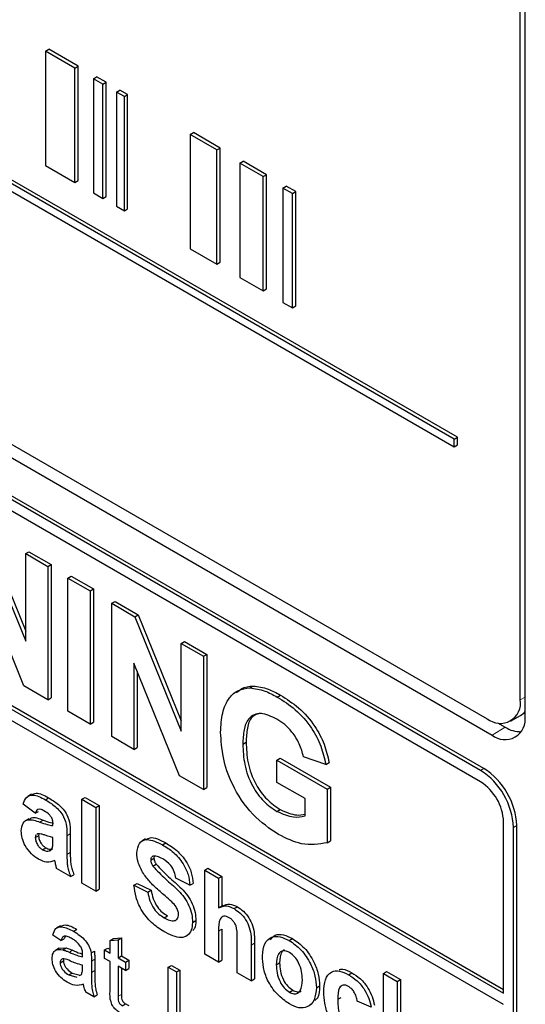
# Paper-space layout 'Blatt2' of a CAD drawing. Header units: millimetres. Extents: x 5 to 418, y 2 to 292.
# Tile 29 of 115: x 117.81 to 119.61, y 178.5 to 182.01. Entities that reach past the tile are written whole.
import ezdxf

# ---------------------------------------------------------------- set-up
doc = ezdxf.new("R2010")
doc.units = ezdxf.units.MM

psp = doc.layouts.new('Blatt2')

# ---------------------------------------------------------------- linework, layer by layer
at = {"color": 7, "linetype": 'Continuous', "lineweight": 25}
for p, q in [((119.6101, 179.525), (119.6101, 185.0367)), ((119.5932, 179.5833), (119.5932, 185.0269)), ((119.3567, 180.5142), (113.5663, 183.8569)), ((119.3685, 180.521), (113.5781, 183.8637)), ((113.5663, 183.8297), (119.3567, 180.4869)), ((113.5407, 182.8927), (119.4922, 179.457)), ((113.5828, 182.917), (119.4754, 179.5153)), ((119.451, 179.3311), (113.5584, 182.7328)), ((119.4628, 179.3379), (113.5702, 182.7396)), ((117.8976, 181.9009), (117.9094, 181.9077)), ((118.0145, 181.847), (117.9094, 181.9077)), ((118.0027, 181.8402), (117.8976, 181.9009)), ((117.8976, 181.9009), (117.8976, 181.4926)), ((118.0027, 181.8402), (118.0145, 181.847)), ((118.0027, 181.4319), (118.0027, 181.8402)), ((118.0145, 181.4387), (118.0145, 181.847)), ((119.451, 179.2902), (115.0669, 181.8211)), ((118.0683, 181.8023), (118.0801, 181.8091)), ((118.1019, 181.7829), (118.0683, 181.8023)), ((118.0683, 181.8023), (118.0683, 181.394)), ((118.1137, 181.7897), (118.0801, 181.8091)), ((118.1019, 181.7829), (118.1137, 181.7897)), ((118.1019, 181.3747), (118.1019, 181.7829)), ((118.1137, 181.3815), (118.1137, 181.7897)), ((118.1509, 181.7546), (118.1627, 181.7614)), ((118.179, 181.7384), (118.1509, 181.7546)), ((118.1509, 181.7546), (118.1509, 181.3464)), ((118.1907, 181.7452), (118.1627, 181.7614)), ((118.179, 181.7384), (118.1907, 181.7452)), ((118.179, 181.3302), (118.179, 181.7384)), ((118.1907, 181.337), (118.1907, 181.7452)), ((118.4139, 181.6028), (118.4257, 181.6096)), ((118.5093, 181.5477), (118.4139, 181.6028)), ((118.4139, 181.6028), (118.4139, 181.1945)), ((118.5211, 181.5545), (118.4257, 181.6096)), ((118.5093, 181.5477), (118.5211, 181.5545)), ((118.5211, 181.1463), (118.5211, 181.5545)), ((118.5093, 181.1395), (118.5093, 181.5477)), ((117.8976, 181.4926), (118.0027, 181.4319)), ((118.5914, 181.5003), (118.6032, 181.5071)), ((118.6745, 181.4524), (118.5914, 181.5003)), ((118.5914, 181.5003), (118.5914, 181.092)), ((118.6863, 181.4592), (118.6032, 181.5071)), ((118.6745, 181.4524), (118.6863, 181.4592)), ((118.6745, 181.0441), (118.6745, 181.4524)), ((118.6863, 181.0509), (118.6863, 181.4592)), ((118.0027, 181.4319), (118.0145, 181.4387)), ((118.7456, 181.4113), (118.7574, 181.4181)), ((118.7792, 181.392), (118.7456, 181.4113)), ((118.7456, 181.4113), (118.7456, 181.003)), ((118.7909, 181.3988), (118.7574, 181.4181)), ((118.0683, 181.394), (118.1019, 181.3747)), ((118.1019, 181.3747), (118.1137, 181.3815)), ((118.7792, 181.392), (118.7909, 181.3988)), ((118.7792, 180.9837), (118.7792, 181.392)), ((118.7909, 180.9905), (118.7909, 181.3988)), ((118.1509, 181.3464), (118.179, 181.3302)), ((118.179, 181.3302), (118.1907, 181.337)), ((118.4139, 181.1945), (118.5093, 181.1395)), ((118.5093, 181.1395), (118.5211, 181.1463)), ((115.0669, 181.1135), (119.5335, 178.535)), ((115.0787, 181.1203), (119.5335, 178.5486)), ((119.5335, 178.4942), (115.0669, 181.0727)), ((118.5914, 181.092), (118.6745, 181.0441)), ((118.6745, 181.0441), (118.6863, 181.0509)), ((118.7456, 181.003), (118.7792, 180.9837)), ((118.7792, 180.9837), (118.7909, 180.9905)), ((119.3567, 180.5142), (119.3685, 180.521)), ((119.3567, 180.4869), (119.3567, 180.5142)), ((119.3685, 180.4937), (119.3685, 180.521)), ((119.3567, 180.4869), (119.3685, 180.4937)), ((117.6609, 180.2012), (117.8266, 179.7926)), ((117.6727, 180.208), (117.8266, 179.8284)), ((117.8266, 180.1055), (117.8383, 180.1123)), ((117.8383, 180.1123), (117.9177, 180.0665)), ((117.8266, 179.7926), (117.8266, 180.1055)), ((117.8266, 180.1055), (117.9059, 180.0597)), ((117.9059, 180.0597), (117.9177, 180.0665)), ((117.9059, 180.0597), (117.9059, 179.5834)), ((117.9177, 180.0665), (117.9177, 179.5902)), ((117.8205, 179.6327), (117.6573, 180.0351)), ((117.9776, 180.0183), (117.9894, 180.0251)), ((117.9776, 179.542), (117.9776, 180.0183)), ((117.9776, 180.0183), (118.0569, 179.9725)), ((117.9894, 180.0251), (118.0687, 179.9793)), ((118.0569, 179.9725), (118.0687, 179.9793)), ((118.0569, 179.9725), (118.0569, 179.4962)), ((118.0687, 179.9793), (118.0687, 179.503)), ((118.1339, 179.9281), (118.1457, 179.9349)), ((118.1457, 179.9349), (118.2286, 179.8871)), ((118.1339, 179.4518), (118.1339, 179.9281)), ((118.1339, 179.9281), (118.2168, 179.8802)), ((118.2168, 179.8802), (118.2286, 179.8871)), ((118.2168, 179.8802), (118.3824, 179.4716)), ((118.2286, 179.8871), (118.3824, 179.5075)), ((118.3824, 179.7846), (118.3942, 179.7914)), ((118.3824, 179.7846), (118.4618, 179.7388)), ((118.3824, 179.4716), (118.3824, 179.7846)), ((118.3942, 179.7914), (118.4736, 179.7456)), ((118.4618, 179.7388), (118.4736, 179.7456)), ((118.4618, 179.7388), (118.4618, 179.2625)), ((118.4736, 179.7456), (118.4736, 179.2693)), ((118.3764, 179.3118), (118.2132, 179.7142)), ((118.2132, 179.7142), (118.2132, 179.406)), ((118.225, 179.6851), (118.225, 179.4128)), ((117.9059, 179.5834), (117.8205, 179.6327)), ((118.6276, 179.6256), (118.6394, 179.6324)), ((117.9059, 179.5834), (117.9177, 179.5902)), ((118.7251, 179.5929), (118.7369, 179.5997)), ((118.0569, 179.4962), (117.9776, 179.542)), ((119.5587, 179.507), (119.594, 179.5274)), ((118.0569, 179.4962), (118.0687, 179.503)), ((119.5121, 179.5008), (119.5394, 179.4851)), ((118.2132, 179.406), (118.1339, 179.4518)), ((118.2132, 179.406), (118.225, 179.4128)), ((118.6022, 179.4251), (118.614, 179.4319)), ((118.7239, 179.3677), (118.7356, 179.3745)), ((118.7356, 179.3745), (118.9154, 179.2707)), ((118.8984, 179.3524), (118.819, 179.3799)), ((118.7239, 179.2883), (118.7239, 179.3677)), ((118.7239, 179.3677), (118.9037, 179.2639)), ((118.8984, 179.3524), (118.9102, 179.3592)), ((118.4618, 179.2625), (118.3764, 179.3118)), ((118.4618, 179.2625), (118.4736, 179.2693)), ((118.8243, 179.2303), (118.7239, 179.2883)), ((118.9037, 179.2639), (118.9154, 179.2707)), ((118.9154, 179.2707), (118.9154, 179.0794)), ((117.848, 179.246), (117.8348, 179.2383)), ((117.8969, 179.226), (117.9087, 179.2328)), ((118.0271, 179.2277), (118.0389, 179.2345)), ((118.0389, 179.2345), (118.0887, 179.2057)), ((118.9037, 179.2639), (118.9037, 179.0726)), ((117.8609, 179.1777), (117.8177, 179.2104)), ((118.0271, 178.9283), (118.0271, 179.2277)), ((118.0271, 179.2277), (118.0769, 179.1989)), ((118.0769, 179.1989), (118.0887, 179.2057)), ((118.0769, 179.1989), (118.0769, 178.8995)), ((118.0887, 179.2057), (118.0887, 178.9063)), ((118.8243, 179.1682), (118.8243, 179.2303)), ((117.8609, 179.1777), (117.8727, 179.1845)), ((118.7239, 179.1845), (118.7356, 179.1913)), ((117.8381, 179.1581), (117.8248, 179.1505)), ((117.924, 179.1336), (117.924, 179.1391)), ((119.5335, 178.535), (119.5335, 179.1474)), ((119.5688, 177.2217), (119.5688, 179.127)), ((119.5806, 177.2285), (119.5806, 179.1338)), ((117.8609, 179.0908), (117.8727, 179.0976)), ((117.87, 179.1047), (117.8669, 179.1024)), ((117.8741, 179.1043), (117.8727, 179.0976)), ((117.924, 179.0805), (117.924, 179.0914)), ((117.9739, 179.0977), (117.9739, 179.0305)), ((117.9857, 179.1045), (117.9857, 179.0373)), ((118.2546, 179.0859), (118.2413, 179.0782)), ((118.3156, 179.0649), (118.3274, 179.0717)), ((118.9037, 179.0726), (118.9154, 179.0794)), ((117.8869, 179.0476), (117.8987, 179.0544)), ((117.9111, 179.0433), (117.9167, 179.0466)), ((118.2812, 179.0243), (118.2786, 179.0222)), ((118.2861, 179.0241), (118.2848, 179.0176)), ((118.2731, 179.0108), (118.2848, 179.0176)), ((118.2807, 178.9886), (118.2925, 178.9954)), ((117.9872, 178.9513), (117.9373, 178.9801)), ((117.9872, 178.9513), (117.999, 178.9581)), ((118.4659, 178.9744), (118.4776, 178.9812)), ((118.4659, 178.675), (118.4659, 178.9744)), ((118.4659, 178.9744), (118.5157, 178.9456)), ((118.4776, 178.9812), (118.5275, 178.9524)), ((118.5157, 178.9456), (118.5275, 178.9524)), ((118.5275, 178.9524), (118.5275, 178.8466)), ((118.0769, 178.8995), (118.0271, 178.9283)), ((118.2132, 178.9206), (118.225, 178.9274)), ((118.2132, 178.9206), (118.2631, 178.8956)), ((118.225, 178.9274), (118.2749, 178.9025)), ((118.4127, 178.9206), (118.3628, 178.9456)), ((118.4127, 178.9206), (118.4245, 178.9274)), ((118.5157, 178.9456), (118.5157, 178.8397)), ((118.0769, 178.8995), (118.0887, 178.9063)), ((118.2631, 178.8956), (118.2749, 178.9025)), ((118.5309, 178.8485), (118.5176, 178.8409)), ((118.5708, 178.837), (118.5826, 178.8438)), ((118.3208, 178.8047), (118.3326, 178.8115)), ((117.9505, 178.7757), (117.9373, 178.7681)), ((118.4226, 178.7879), (118.4344, 178.7947)), ((117.9525, 178.7228), (117.9238, 178.7427)), ((117.968, 178.7379), (117.9643, 178.7296)), ((117.998, 178.7563), (118.0098, 178.7631)), ((118.5157, 178.7564), (118.5157, 178.6462)), ((118.5275, 178.7632), (118.5275, 178.653)), ((117.9525, 178.7228), (117.9643, 178.7296)), ((118.1282, 178.7238), (118.14, 178.7306)), ((118.1282, 178.7238), (118.1569, 178.726)), ((118.1282, 178.6778), (118.1282, 178.7238)), ((118.14, 178.7306), (118.1687, 178.7329)), ((118.1569, 178.726), (118.1687, 178.7329)), ((118.1569, 178.726), (118.1569, 178.6612)), ((118.1687, 178.7329), (118.1687, 178.668)), ((118.5822, 178.6078), (118.5822, 178.724)), ((118.6321, 178.7067), (118.6321, 178.579)), ((118.6438, 178.7135), (118.6438, 178.5858)), ((118.7682, 178.7231), (118.78, 178.7299)), ((117.9462, 178.6956), (117.9329, 178.6879)), ((117.9462, 178.6955), (117.9708, 178.697)), ((117.959, 178.6902), (117.9708, 178.697)), ((118.0602, 178.6789), (118.072, 178.6857)), ((118.1081, 178.6894), (118.1199, 178.6962)), ((118.1081, 178.6595), (118.1081, 178.6894)), ((118.1081, 178.6894), (118.1282, 178.6778)), ((118.1199, 178.6962), (118.1282, 178.6914)), ((118.1569, 178.6612), (118.1687, 178.668)), ((118.1687, 178.668), (118.1946, 178.6531)), ((118.5157, 178.6462), (118.4659, 178.675)), ((117.9497, 178.6438), (117.9614, 178.6507)), ((118.0299, 178.6254), (118.03, 178.635)), ((118.0616, 178.6498), (118.0616, 178.6093)), ((118.0734, 178.6566), (118.0734, 178.6161)), ((118.1282, 178.6479), (118.1081, 178.6595)), ((118.1282, 178.5419), (118.1282, 178.6479)), ((118.1569, 178.6612), (118.1828, 178.6463)), ((118.1828, 178.6463), (118.1946, 178.6531)), ((118.1828, 178.6463), (118.1828, 178.6164)), ((118.1946, 178.6531), (118.1946, 178.6233)), ((118.3361, 178.6274), (118.3478, 178.6342)), ((118.3478, 178.6342), (118.3766, 178.6176)), ((118.5157, 178.6462), (118.5275, 178.653)), ((118.7218, 178.6366), (118.7336, 178.6434)), ((117.9811, 178.6003), (117.9928, 178.6071)), ((117.9811, 178.6003), (118.0093, 178.5925)), ((117.9928, 178.6071), (118.0211, 178.5993)), ((118.0182, 178.5976), (118.0256, 178.6017)), ((118.1828, 178.6164), (118.1569, 178.6314)), ((118.1569, 178.6314), (118.1569, 178.5241)), ((118.1687, 178.6246), (118.1687, 178.5309)), ((118.1828, 178.6164), (118.1946, 178.6233)), ((118.3361, 178.3688), (118.3361, 178.6274)), ((118.3361, 178.6274), (118.3648, 178.6108)), ((118.3648, 178.6108), (118.3766, 178.6176)), ((118.3648, 178.6108), (118.3648, 178.3523)), ((118.3766, 178.6176), (118.3766, 178.3591)), ((118.6321, 178.579), (118.5822, 178.6078)), ((118.9797, 178.601), (118.9915, 178.6078)), ((119.1041, 178.6059), (119.1158, 178.6127)), ((119.1041, 178.3065), (119.1041, 178.6059)), ((119.1041, 178.6059), (119.1539, 178.5771)), ((119.1158, 178.6127), (119.1657, 178.5839)), ((118.6321, 178.579), (118.6438, 178.5858)), ((119.1539, 178.5771), (119.1657, 178.5839)), ((119.1539, 178.5771), (119.1539, 178.4195)), ((119.1657, 178.5839), (119.1657, 178.4283)), ((118.0702, 178.5223), (118.0415, 178.5389)), ((118.0702, 178.5223), (118.082, 178.5291)), ((118.7684, 178.5387), (118.7802, 178.5455)), ((118.8647, 178.5547), (118.8765, 178.5615)), ((118.1715, 178.4903), (118.1833, 178.4972)), ((118.9412, 178.5132), (118.953, 178.52)), ((119.0608, 178.485), (119.011, 178.5061))]:
    psp.add_line(p, q, dxfattribs=at)
at = {"color": 7, "linetype": 'Continuous', "lineweight": 18}
for p, q in [((119.5932, 179.5833), (119.6101, 179.5931)), ((119.5394, 179.4851), (119.4922, 179.457)), ((119.451, 179.3311), (119.4628, 179.3379)), ((117.8773, 179.1462), (117.8891, 179.153)), ((119.5688, 179.127), (119.5806, 179.1338)), ((117.9739, 179.0977), (117.9857, 179.1045)), ((117.9739, 179.0305), (117.9857, 179.0373)), ((118.5157, 178.7564), (118.5275, 178.7632)), ((118.6321, 178.7067), (118.6438, 178.7135)), ((117.9826, 178.6814), (117.9944, 178.6882)), ((118.0616, 178.6498), (118.0734, 178.6566)), ((118.0616, 178.6093), (118.0734, 178.6161)), ((118.1569, 178.5241), (118.1687, 178.5309))]:
    psp.add_line(p, q, dxfattribs=at)
at = {"color": 7, "linetype": 'Continuous', "lineweight": 25}
for centre, radius, start, end in [((119.5214, 179.5717), 0.0728, 230.7967, 9.214), ((119.5382, 179.5134), 0.0728, 230.7967, 9.214), ((119.5649, 179.5775), 0.058, 300.2054, 321.2104), ((119.5935, 179.5698), 0.1005, 237.4056, 271.6678), ((119.3247, 179.1221), 0.2561, 2.6055, 57.3945), ((119.3129, 179.1153), 0.2561, 2.6055, 57.3945), ((119.3544, 179.1392), 0.1793, 2.6055, 57.3945)]:
    psp.add_arc(centre, radius, start, end, dxfattribs=at)
for points, knots in [([(118.5229, 179.467), (118.5242, 179.4909), (118.5269, 179.5387), (118.5499, 179.5898), (118.5844, 179.6203), (118.6132, 179.6238), (118.6276, 179.6256)], [0, 0, 0, 0, 0.280146, 0.55998, 0.779944, 1, 1, 1, 1]), ([(118.58, 179.6082), (118.5857, 179.6138), (118.6015, 179.6293), (118.6246, 179.6312), (118.6394, 179.6324)], [0, 0, 0, 0, 0.363273, 1, 1, 1, 1]), ([(118.6276, 179.6256), (118.6452, 179.6234), (118.6766, 179.6194), (118.7103, 179.601), (118.7251, 179.5929)], [0, 0, 0, 0, 0.5592384, 1, 1, 1, 1]), ([(118.6394, 179.6324), (118.657, 179.6302), (118.6884, 179.6263), (118.722, 179.6078), (118.7369, 179.5997)], [0, 0, 0, 0, 0.5592384, 1, 1, 1, 1]), ([(118.7251, 179.5929), (118.7468, 179.5792), (118.7901, 179.5519), (118.8464, 179.4891), (118.8837, 179.4176), (118.8935, 179.3742), (118.8984, 179.3524)], [0, 0, 0, 0, 0.280674, 0.55986, 0.779759, 1, 1, 1, 1]), ([(118.7369, 179.5997), (118.7586, 179.586), (118.8019, 179.5587), (118.8581, 179.4959), (118.8955, 179.4244), (118.9053, 179.381), (118.9102, 179.3592)], [0, 0, 0, 0, 0.280674, 0.55986, 0.779759, 1, 1, 1, 1]), ([(118.724, 179.5141), (118.7043, 179.5234), (118.6651, 179.5418), (118.6219, 179.522), (118.6043, 179.4771), (118.6029, 179.4424), (118.6022, 179.4251)], [0, 0, 0, 0, 0.2798018, 0.5583312, 0.7788255, 1, 1, 1, 1]), ([(118.6674, 179.5355), (118.6556, 179.5326), (118.631, 179.5266), (118.6163, 179.4833), (118.6148, 179.449), (118.614, 179.4319)], [0, 0, 0, 0, 0.31737, 0.658159, 1, 1, 1, 1]), ([(118.819, 179.3799), (118.8148, 179.3952), (118.8064, 179.4259), (118.7806, 179.4666), (118.752, 179.4963), (118.7334, 179.5082), (118.724, 179.5141)], [0, 0, 0, 0, 0.279821, 0.559279, 0.779466, 1, 1, 1, 1]), ([(118.7296, 179.1018), (118.6981, 179.1232), (118.6354, 179.1658), (118.5631, 179.273), (118.5287, 179.3786), (118.5248, 179.4375), (118.5229, 179.467)], [0, 0, 0, 0, 0.280091, 0.558748, 0.779191, 1, 1, 1, 1]), ([(118.6022, 179.4251), (118.6032, 179.4011), (118.6051, 179.3534), (118.6315, 179.2779), (118.676, 179.217), (118.7079, 179.1953), (118.7239, 179.1845)], [0, 0, 0, 0, 0.281036, 0.560006, 0.779769, 1, 1, 1, 1]), ([(118.614, 179.4319), (118.615, 179.408), (118.6168, 179.3602), (118.6433, 179.2847), (118.6878, 179.2238), (118.7197, 179.2021), (118.7356, 179.1913)], [0, 0, 0, 0, 0.281036, 0.560006, 0.779769, 1, 1, 1, 1]), ([(117.8177, 179.2104), (117.8209, 179.2192), (117.8274, 179.2369), (117.8557, 179.2478), (117.8813, 179.2343), (117.8969, 179.226)], [0, 0, 0, 0, 0.280773, 0.5598442, 1, 1, 1, 1]), ([(117.8491, 179.2439), (117.8538, 179.2464), (117.8696, 179.2551), (117.8925, 179.242), (117.9087, 179.2328)], [0, 0, 0, 0, 0.294246, 1, 1, 1, 1]), ([(117.9087, 179.2328), (117.9203, 179.2259), (117.9434, 179.212), (117.9754, 179.1765), (117.9857, 179.1361), (117.9857, 179.1151), (117.9857, 179.1045)], [0, 0, 0, 0, 0.281738, 0.560028, 0.778339, 1, 1, 1, 1]), ([(117.8969, 179.226), (117.9085, 179.2191), (117.9316, 179.2052), (117.9636, 179.1697), (117.9739, 179.1293), (117.9739, 179.1083), (117.9739, 179.0977)], [0, 0, 0, 0, 0.281738, 0.560028, 0.778339, 1, 1, 1, 1]), ([(117.8395, 179.1558), (117.8421, 179.1578), (117.8543, 179.1674), (117.8738, 179.1593), (117.8891, 179.153)], [0, 0, 0, 0, 0.21796, 1, 1, 1, 1]), ([(117.8919, 179.1867), (117.888, 179.1888), (117.8801, 179.1929), (117.867, 179.1923), (117.8632, 179.1832), (117.8609, 179.1777)], [0, 0, 0, 0, 0.281245, 0.560563, 1, 1, 1, 1]), ([(117.924, 179.1391), (117.9239, 179.1425), (117.9237, 179.1495), (117.9203, 179.1614), (117.9092, 179.1766), (117.8991, 179.1825), (117.8919, 179.1867)], [0, 0, 0, 0, 0.187536, 0.374316, 0.560024, 1, 1, 1, 1]), ([(118.7239, 179.1845), (118.7442, 179.1757), (118.7805, 179.1601), (118.8109, 179.1657), (118.8243, 179.1682)], [0, 0, 0, 0, 0.559098, 1, 1, 1, 1]), ([(118.7356, 179.1913), (118.756, 179.1822), (118.7879, 179.168), (118.8147, 179.1724), (118.8243, 179.174)], [0, 0, 0, 0, 0.639357, 1, 1, 1, 1]), ([(117.811, 179.1147), (117.8121, 179.1249), (117.8143, 179.1451), (117.8392, 179.1595), (117.8628, 179.1512), (117.8773, 179.1462)], [0, 0, 0, 0, 0.279667, 0.558309, 1, 1, 1, 1]), ([(117.8773, 179.1462), (117.8862, 179.1431), (117.902, 179.1376), (117.9173, 179.1348), (117.924, 179.1336)], [0, 0, 0, 0, 0.560213, 1, 1, 1, 1]), ([(117.8891, 179.153), (117.898, 179.1498), (117.9105, 179.1454), (117.9225, 179.1431), (117.9259, 179.1424)], [0, 0, 0, 0, 0.713348, 1, 1, 1, 1]), ([(117.873, 179.0133), (117.8642, 179.0192), (117.8464, 179.0309), (117.8252, 179.0596), (117.8128, 179.0895), (117.8116, 179.1063), (117.811, 179.1147)], [0, 0, 0, 0, 0.280489, 0.55953, 0.779597, 1, 1, 1, 1]), ([(117.8636, 179.1), (117.8633, 179.0998), (117.861, 179.0984), (117.861, 179.0943), (117.8609, 179.0908)], [0, 0, 0, 0, 0.130405, 1, 1, 1, 1]), ([(117.8609, 179.0908), (117.8614, 179.0862), (117.8623, 179.077), (117.8695, 179.0635), (117.8781, 179.0534), (117.884, 179.0495), (117.8869, 179.0476)], [0, 0, 0, 0, 0.279294, 0.55914, 0.779446, 1, 1, 1, 1]), ([(117.924, 179.0914), (117.9179, 179.0929), (117.9078, 179.0954), (117.8935, 179.1002), (117.8813, 179.1041), (117.8738, 179.1045), (117.87, 179.1047)], [0, 0, 0, 0, 0.3401931, 0.5603772, 0.7805083, 1, 1, 1, 1]), ([(117.8727, 179.0976), (117.8732, 179.093), (117.8741, 179.0838), (117.8813, 179.0704), (117.8899, 179.0602), (117.8958, 179.0563), (117.8987, 179.0544)], [0, 0, 0, 0, 0.279294, 0.55914, 0.779446, 1, 1, 1, 1]), ([(118.2563, 179.0828), (118.2611, 179.0859), (118.2792, 179.0978), (118.307, 179.0828), (118.3274, 179.0717)], [0, 0, 0, 0, 0.265194, 1, 1, 1, 1]), ([(118.9037, 179.0726), (118.8739, 179.0673), (118.8206, 179.0578), (118.7574, 179.0883), (118.7296, 179.1018)], [0, 0, 0, 0, 0.5589632, 1, 1, 1, 1]), ([(117.9111, 179.0433), (117.9138, 179.0445), (117.9188, 179.0467), (117.9212, 179.0524), (117.9222, 179.0549)], [0, 0, 0, 0, 0.5598669, 1, 1, 1, 1]), ([(117.9222, 179.0549), (117.9229, 179.0595), (117.9241, 179.0676), (117.924, 179.0766), (117.924, 179.0805)], [0, 0, 0, 0, 0.559676, 1, 1, 1, 1]), ([(118.2232, 179.0356), (118.2252, 179.0486), (118.2292, 179.0746), (118.2643, 179.0901), (118.2961, 179.0745), (118.3156, 179.0649)], [0, 0, 0, 0, 0.279748, 0.559362, 1, 1, 1, 1]), ([(118.3156, 179.0649), (118.3286, 179.0568), (118.3546, 179.0405), (118.3884, 179.0023), (118.409, 178.9581), (118.4114, 178.9331), (118.4127, 178.9206)], [0, 0, 0, 0, 0.281015, 0.560109, 0.779825, 1, 1, 1, 1]), ([(118.3274, 179.0717), (118.3404, 179.0636), (118.3664, 179.0473), (118.4001, 179.0091), (118.4207, 178.965), (118.4232, 178.9399), (118.4245, 178.9274)], [0, 0, 0, 0, 0.281015, 0.560109, 0.779825, 1, 1, 1, 1]), ([(117.8869, 179.0476), (117.8918, 179.0454), (117.9005, 179.0414), (117.9078, 179.0428), (117.9111, 179.0433)], [0, 0, 0, 0, 0.559341, 1, 1, 1, 1]), ([(117.8987, 179.0544), (117.9036, 179.0522), (117.9123, 179.0482), (117.9196, 179.0496), (117.9228, 179.0501)], [0, 0, 0, 0, 0.559341, 1, 1, 1, 1]), ([(117.9739, 179.0305), (117.974, 179.022), (117.9742, 179.0081), (117.976, 178.9878), (117.9806, 178.9695), (117.985, 178.9574), (117.9872, 178.9513)], [0, 0, 0, 0, 0.3401291, 0.5600693, 0.7799646, 1, 1, 1, 1]), ([(117.9857, 179.0373), (117.9858, 179.0288), (117.986, 179.0149), (117.9878, 178.9946), (117.9924, 178.9763), (117.9968, 178.9642), (117.999, 178.9581)], [0, 0, 0, 0, 0.3401291, 0.5600693, 0.7799646, 1, 1, 1, 1]), ([(118.2471, 178.9621), (118.2395, 178.976), (118.2259, 179.001), (118.224, 179.025), (118.2232, 179.0356)], [0, 0, 0, 0, 0.559266, 1, 1, 1, 1]), ([(118.2756, 179.0198), (118.2753, 179.0196), (118.2731, 179.0181), (118.2731, 179.0141), (118.2731, 179.0108)], [0, 0, 0, 0, 0.162945, 1, 1, 1, 1]), ([(118.3162, 179.0147), (118.3093, 179.0184), (118.2968, 179.0252), (118.286, 179.0245), (118.2812, 179.0243)], [0, 0, 0, 0, 0.560544, 1, 1, 1, 1]), ([(117.9308, 179.0094), (117.9214, 179.0056), (117.9046, 178.9987), (117.8827, 179.0089), (117.873, 179.0133)], [0, 0, 0, 0, 0.559709, 1, 1, 1, 1]), ([(117.9326, 179.0011), (117.9323, 179.0027), (117.9318, 179.0054), (117.9311, 179.0082), (117.9308, 179.0094)], [0, 0, 0, 0, 0.560047, 1, 1, 1, 1]), ([(117.9373, 178.9801), (117.9364, 178.984), (117.9347, 178.9911), (117.9332, 178.9981), (117.9326, 179.0011)], [0, 0, 0, 0, 0.559958, 1, 1, 1, 1]), ([(118.2731, 179.0108), (118.2735, 179.0066), (118.2744, 178.9991), (118.2788, 178.9918), (118.2807, 178.9886)], [0, 0, 0, 0, 0.55848, 1, 1, 1, 1]), ([(118.2807, 178.9886), (118.2955, 178.9732), (118.3251, 178.9424), (118.3642, 178.9105), (118.3933, 178.8777), (118.4107, 178.848), (118.4213, 178.8164), (118.4222, 178.7974), (118.4226, 178.7879)], [0, 0, 0, 0, 0.249423, 0.500053, 0.625203, 0.750142, 0.874918, 1, 1, 1, 1]), ([(118.2848, 179.0176), (118.2853, 179.0134), (118.2862, 179.0059), (118.2906, 178.9986), (118.2925, 178.9954)], [0, 0, 0, 0, 0.55848, 1, 1, 1, 1]), ([(118.2925, 178.9954), (118.3073, 178.98), (118.3369, 178.9492), (118.376, 178.9173), (118.4051, 178.8845), (118.4225, 178.8548), (118.4331, 178.8232), (118.434, 178.8042), (118.4344, 178.7947)], [0, 0, 0, 0, 0.249423, 0.500053, 0.625203, 0.750142, 0.874918, 1, 1, 1, 1]), ([(118.3628, 178.9456), (118.3615, 178.9533), (118.3588, 178.9689), (118.3426, 178.9979), (118.3262, 179.0083), (118.3162, 179.0147)], [0, 0, 0, 0, 0.281521, 0.560305, 1, 1, 1, 1]), ([(118.3064, 178.8985), (118.2945, 178.9088), (118.2734, 178.9272), (118.2552, 178.9514), (118.2471, 178.9621)], [0, 0, 0, 0, 0.560768, 1, 1, 1, 1]), ([(118.3195, 178.7556), (118.3049, 178.7649), (118.2759, 178.7834), (118.2392, 178.8289), (118.2192, 178.8782), (118.2152, 178.9064), (118.2132, 178.9206)], [0, 0, 0, 0, 0.280715, 0.55934, 0.779309, 1, 1, 1, 1]), ([(118.2631, 178.8956), (118.2649, 178.8857), (118.2686, 178.8658), (118.2831, 178.8369), (118.3022, 178.8166), (118.3146, 178.8087), (118.3208, 178.8047)], [0, 0, 0, 0, 0.280582, 0.559152, 0.779251, 1, 1, 1, 1]), ([(118.2749, 178.9025), (118.2767, 178.8925), (118.2804, 178.8726), (118.2949, 178.8438), (118.314, 178.8234), (118.3264, 178.8155), (118.3326, 178.8115)], [0, 0, 0, 0, 0.280582, 0.559152, 0.779251, 1, 1, 1, 1]), ([(118.3485, 178.8612), (118.3407, 178.8683), (118.3267, 178.881), (118.3126, 178.8931), (118.3064, 178.8985)], [0, 0, 0, 0, 0.559956, 1, 1, 1, 1]), ([(118.3728, 178.8161), (118.3724, 178.8205), (118.3717, 178.8295), (118.3626, 178.8466), (118.3538, 178.8556), (118.3485, 178.8612)], [0, 0, 0, 0, 0.2797787, 0.5590879, 1, 1, 1, 1]), ([(118.5157, 178.8397), (118.5246, 178.8438), (118.5404, 178.8512), (118.5615, 178.8413), (118.5708, 178.837)], [0, 0, 0, 0, 0.559408, 1, 1, 1, 1]), ([(118.5314, 178.8474), (118.539, 178.8509), (118.5537, 178.8576), (118.5733, 178.8482), (118.5826, 178.8438)], [0, 0, 0, 0, 0.522716, 1, 1, 1, 1]), ([(118.5826, 178.8438), (118.59, 178.8389), (118.6047, 178.829), (118.6249, 178.8053), (118.6443, 178.7632), (118.644, 178.734), (118.6438, 178.7135)], [0, 0, 0, 0, 0.187232, 0.374201, 0.560543, 1, 1, 1, 1]), ([(118.3208, 178.8047), (118.3274, 178.8012), (118.3406, 178.7943), (118.3578, 178.7925), (118.3702, 178.7997), (118.3719, 178.8106), (118.3728, 178.8161)], [0, 0, 0, 0, 0.281228, 0.561008, 0.781099, 1, 1, 1, 1]), ([(118.5536, 178.8047), (118.5502, 178.8064), (118.5434, 178.8098), (118.534, 178.8103), (118.5262, 178.8071), (118.5158, 178.7924), (118.5158, 178.7724), (118.5157, 178.7564)], [0, 0, 0, 0, 0.12527, 0.250505, 0.375684, 0.500963, 1, 1, 1, 1]), ([(118.5708, 178.837), (118.5782, 178.8321), (118.5929, 178.8222), (118.6131, 178.7985), (118.6325, 178.7564), (118.6323, 178.7272), (118.6321, 178.7067)], [0, 0, 0, 0, 0.187232, 0.374201, 0.560543, 1, 1, 1, 1]), ([(117.9514, 178.7739), (117.9566, 178.7762), (117.9728, 178.7833), (117.9948, 178.7712), (118.0098, 178.7631)], [0, 0, 0, 0, 0.323837, 1, 1, 1, 1]), ([(118.4226, 178.7879), (118.4216, 178.7779), (118.4197, 178.758), (118.405, 178.7388), (118.3729, 178.7286), (118.3415, 178.7445), (118.3195, 178.7556)], [0, 0, 0, 0, 0.186966, 0.374006, 0.560967, 1, 1, 1, 1]), ([(118.4344, 178.7947), (118.4338, 178.7843), (118.433, 178.7694), (118.4258, 178.7611), (118.4237, 178.7586)], [0, 0, 0, 0, 0.705108, 1, 1, 1, 1]), ([(118.5822, 178.724), (118.5827, 178.7376), (118.5834, 178.7547), (118.5773, 178.7781), (118.5709, 178.7895), (118.5626, 178.7989), (118.5566, 178.8028), (118.5536, 178.8047)], [0, 0, 0, 0, 0.500563, 0.625443, 0.750179, 0.874937, 1, 1, 1, 1]), ([(117.9238, 178.7427), (117.9265, 178.7515), (117.9317, 178.769), (117.96, 178.7755), (117.9836, 178.7636), (117.998, 178.7563)], [0, 0, 0, 0, 0.2804297, 0.5593032, 1, 1, 1, 1]), ([(117.9928, 178.7294), (117.9879, 178.7321), (117.9782, 178.7373), (117.9646, 178.7402), (117.9563, 178.7333), (117.9538, 178.7263), (117.9525, 178.7228)], [0, 0, 0, 0, 0.280855, 0.559751, 0.7795, 1, 1, 1, 1]), ([(117.998, 178.7563), (118.0129, 178.7467), (118.0338, 178.7334), (118.0552, 178.7012), (118.0586, 178.6863), (118.0602, 178.6789)], [0, 0, 0, 0, 0.559253, 0.779195, 1, 1, 1, 1]), ([(118.6719, 178.6684), (118.6737, 178.6837), (118.6773, 178.7143), (118.7019, 178.7381), (118.7348, 178.7392), (118.7571, 178.7284), (118.7682, 178.7231)], [0, 0, 0, 0, 0.27995, 0.559147, 0.779424, 1, 1, 1, 1]), ([(118.7006, 178.7255), (118.7057, 178.7321), (118.7167, 178.7463), (118.7469, 178.7456), (118.7689, 178.7351), (118.78, 178.7299)], [0, 0, 0, 0, 0.30151, 0.650518, 1, 1, 1, 1]), ([(118.0226, 178.7022), (118.0175, 178.7086), (118.0082, 178.7202), (117.9975, 178.7266), (117.9928, 178.7294)], [0, 0, 0, 0, 0.557871, 1, 1, 1, 1]), ([(118.7682, 178.7231), (118.7826, 178.7131), (118.8115, 178.6931), (118.8438, 178.6438), (118.8622, 178.5954), (118.8639, 178.5683), (118.8647, 178.5547)], [0, 0, 0, 0, 0.279785, 0.559124, 0.779388, 1, 1, 1, 1]), ([(118.78, 178.7299), (118.7944, 178.7199), (118.8233, 178.6999), (118.8556, 178.6507), (118.874, 178.6022), (118.8757, 178.5751), (118.8765, 178.5615)], [0, 0, 0, 0, 0.279785, 0.559124, 0.779388, 1, 1, 1, 1]), ([(117.921, 178.6586), (117.9216, 178.6652), (117.9228, 178.6784), (117.9354, 178.6928), (117.9501, 178.6912), (117.959, 178.6902)], [0, 0, 0, 0, 0.280458, 0.560983, 1, 1, 1, 1]), ([(117.959, 178.6902), (117.9634, 178.6888), (117.9712, 178.6863), (117.9791, 178.6829), (117.9826, 178.6814)], [0, 0, 0, 0, 0.5599184, 1, 1, 1, 1]), ([(117.9708, 178.697), (117.9751, 178.6956), (117.983, 178.6931), (117.9909, 178.6897), (117.9944, 178.6882)], [0, 0, 0, 0, 0.5599184, 1, 1, 1, 1]), ([(117.9826, 178.6814), (117.9916, 178.6775), (118.0076, 178.6706), (118.0231, 178.6666), (118.0299, 178.6649)], [0, 0, 0, 0, 0.560185, 1, 1, 1, 1]), ([(117.9944, 178.6882), (118.0034, 178.6842), (118.0158, 178.6787), (118.0279, 178.6755), (118.0313, 178.6746)], [0, 0, 0, 0, 0.719639, 1, 1, 1, 1]), ([(118.03, 178.6726), (118.0299, 178.6779), (118.0298, 178.6874), (118.0248, 178.6977), (118.0226, 178.7022)], [0, 0, 0, 0, 0.561903, 1, 1, 1, 1]), ([(118.0299, 178.6649), (118.0299, 178.6663), (118.03, 178.6689), (118.03, 178.6714), (118.03, 178.6726)], [0, 0, 0, 0, 0.560023, 1, 1, 1, 1]), ([(118.0602, 178.6789), (118.0607, 178.6733), (118.0616, 178.6634), (118.0616, 178.6539), (118.0616, 178.6498)], [0, 0, 0, 0, 0.5598174, 1, 1, 1, 1]), ([(118.072, 178.6857), (118.0725, 178.6801), (118.0734, 178.6702), (118.0734, 178.6607), (118.0734, 178.6566)], [0, 0, 0, 0, 0.5598174, 1, 1, 1, 1]), ([(118.7685, 178.4964), (118.7538, 178.5068), (118.7244, 178.5276), (118.69, 178.5774), (118.6739, 178.6273), (118.6726, 178.6547), (118.6719, 178.6684)], [0, 0, 0, 0, 0.2801445, 0.5588988, 0.7790531, 1, 1, 1, 1]), ([(118.7684, 178.6807), (118.763, 178.6832), (118.7522, 178.6882), (118.7386, 178.685), (118.7241, 178.6717), (118.7227, 178.651), (118.7218, 178.6366)], [0, 0, 0, 0, 0.186985, 0.373878, 0.561022, 1, 1, 1, 1]), ([(118.75, 178.69), (118.7468, 178.6875), (118.7353, 178.6787), (118.7343, 178.6582), (118.7336, 178.6434)], [0, 0, 0, 0, 0.278205, 1, 1, 1, 1]), ([(118.8149, 178.5833), (118.8145, 178.5928), (118.8138, 178.6118), (118.8038, 178.6415), (118.7875, 178.667), (118.7748, 178.6761), (118.7684, 178.6807)], [0, 0, 0, 0, 0.281043, 0.560553, 0.78042, 1, 1, 1, 1]), ([(117.9745, 178.5742), (117.967, 178.5791), (117.9521, 178.5887), (117.9335, 178.612), (117.9225, 178.6373), (117.9215, 178.6515), (117.921, 178.6586)], [0, 0, 0, 0, 0.280815, 0.55969, 0.779696, 1, 1, 1, 1]), ([(117.9868, 178.6496), (117.9787, 178.6534), (117.9684, 178.658), (117.9576, 178.6576), (117.9532, 178.6551), (117.9502, 178.6505), (117.9499, 178.6461), (117.9497, 178.6438)], [0, 0, 0, 0, 0.50028, 0.625326, 0.750269, 0.875147, 1, 1, 1, 1]), ([(117.9497, 178.6438), (117.95, 178.6406), (117.9506, 178.634), (117.9556, 178.6235), (117.9655, 178.6103), (117.9747, 178.6044), (117.9811, 178.6003)], [0, 0, 0, 0, 0.186565, 0.373467, 0.560613, 1, 1, 1, 1]), ([(117.9628, 178.6576), (117.9627, 178.6574), (117.9616, 178.6557), (117.9615, 178.653), (117.9614, 178.6507)], [0, 0, 0, 0, 0.114706, 1, 1, 1, 1]), ([(117.9614, 178.6507), (117.9618, 178.6474), (117.9624, 178.6408), (117.9674, 178.6303), (117.9773, 178.6171), (117.9864, 178.6112), (117.9928, 178.6071)], [0, 0, 0, 0, 0.186565, 0.373467, 0.560613, 1, 1, 1, 1]), ([(118.03, 178.635), (118.0221, 178.637), (118.0079, 178.6406), (117.9933, 178.6469), (117.9868, 178.6496)], [0, 0, 0, 0, 0.55976, 1, 1, 1, 1]), ([(118.7218, 178.6366), (118.7222, 178.627), (118.7229, 178.6079), (118.7329, 178.5781), (118.7493, 178.5524), (118.7621, 178.5432), (118.7684, 178.5387)], [0, 0, 0, 0, 0.281015, 0.560464, 0.780394, 1, 1, 1, 1]), ([(118.7336, 178.6434), (118.734, 178.6338), (118.7347, 178.6147), (118.7446, 178.5849), (118.7611, 178.5592), (118.7738, 178.55), (118.7802, 178.5455)], [0, 0, 0, 0, 0.281015, 0.560464, 0.780394, 1, 1, 1, 1]), ([(118.0256, 178.6017), (118.0271, 178.6056), (118.0298, 178.6125), (118.0299, 178.6215), (118.0299, 178.6254)], [0, 0, 0, 0, 0.558995, 1, 1, 1, 1]), ([(118.0616, 178.6093), (118.0617, 178.5998), (118.0617, 178.5842), (118.0623, 178.5623), (118.0641, 178.5428), (118.0682, 178.5291), (118.0702, 178.5223)], [0, 0, 0, 0, 0.340206, 0.560339, 0.780175, 1, 1, 1, 1]), ([(118.0734, 178.6161), (118.0734, 178.6066), (118.0735, 178.591), (118.0741, 178.5691), (118.0759, 178.5496), (118.08, 178.5359), (118.082, 178.5291)], [0, 0, 0, 0, 0.340206, 0.560339, 0.780175, 1, 1, 1, 1]), ([(118.8913, 178.5386), (118.8922, 178.5543), (118.8939, 178.5855), (118.915, 178.6133), (118.9467, 178.6172), (118.9687, 178.6064), (118.9797, 178.601)], [0, 0, 0, 0, 0.280707, 0.559643, 0.779504, 1, 1, 1, 1]), ([(118.9467, 178.6193), (118.9507, 178.6201), (118.9639, 178.6229), (118.9802, 178.614), (118.9915, 178.6078)], [0, 0, 0, 0, 0.305493, 1, 1, 1, 1]), ([(118.9797, 178.601), (118.99, 178.5944), (119.0105, 178.5813), (119.0367, 178.5501), (119.0531, 178.516), (119.0582, 178.4954), (119.0608, 178.485)], [0, 0, 0, 0, 0.280457, 0.559337, 0.779383, 1, 1, 1, 1]), ([(118.9915, 178.6078), (119.0018, 178.6012), (119.0223, 178.5881), (119.0485, 178.5569), (119.0648, 178.5228), (119.07, 178.5022), (119.0726, 178.4918)], [0, 0, 0, 0, 0.280457, 0.559337, 0.779383, 1, 1, 1, 1]), ([(118.0329, 178.567), (118.0231, 178.5643), (118.0056, 178.5593), (117.984, 178.5697), (117.9745, 178.5742)], [0, 0, 0, 0, 0.559971, 1, 1, 1, 1]), ([(118.0415, 178.5389), (118.0392, 178.5442), (118.0352, 178.5537), (118.0336, 178.563), (118.0329, 178.567)], [0, 0, 0, 0, 0.5596973, 1, 1, 1, 1]), ([(118.7684, 178.5387), (118.7739, 178.5362), (118.7847, 178.5311), (118.7984, 178.5343), (118.8127, 178.5481), (118.814, 178.5688), (118.8149, 178.5833)], [0, 0, 0, 0, 0.18693, 0.373819, 0.560978, 1, 1, 1, 1]), ([(118.9793, 178.559), (118.976, 178.5606), (118.9693, 178.564), (118.9602, 178.5645), (118.9527, 178.5612), (118.942, 178.5479), (118.9415, 178.5286), (118.9412, 178.5132)], [0, 0, 0, 0, 0.125319, 0.250544, 0.375796, 0.501063, 1, 1, 1, 1]), ([(118.1654, 178.464), (118.1609, 178.4668), (118.1519, 178.4724), (118.1389, 178.4859), (118.1266, 178.512), (118.1275, 178.5296), (118.1282, 178.5419)], [0, 0, 0, 0, 0.1874327, 0.3738211, 0.5594622, 1, 1, 1, 1]), ([(118.1687, 178.5309), (118.1684, 178.5249), (118.1679, 178.5174), (118.1724, 178.5073), (118.1767, 178.5013), (118.1807, 178.4988), (118.1833, 178.4972)], [0, 0, 0, 0, 0.499596, 0.625239, 0.750354, 1, 1, 1, 1]), ([(118.8647, 178.5547), (118.8633, 178.5388), (118.8605, 178.507), (118.8349, 178.4838), (118.8026, 178.4799), (118.7799, 178.4909), (118.7685, 178.4964)], [0, 0, 0, 0, 0.279924, 0.559367, 0.779516, 1, 1, 1, 1]), ([(118.7802, 178.5455), (118.7856, 178.5431), (118.7962, 178.5383), (118.8066, 178.5392), (118.81, 178.5426), (118.8102, 178.5429)], [0, 0, 0, 0, 0.482219, 0.964333, 1, 1, 1, 1]), ([(118.8765, 178.5615), (118.876, 178.5445), (118.8752, 178.5217), (118.8628, 178.5117), (118.8597, 178.5091)], [0, 0, 0, 0, 0.7467925, 1, 1, 1, 1]), ([(118.9793, 178.3747), (118.9653, 178.3844), (118.9373, 178.4037), (118.9069, 178.4531), (118.893, 178.4997), (118.8919, 178.5256), (118.8913, 178.5386)], [0, 0, 0, 0, 0.279707, 0.558485, 0.778934, 1, 1, 1, 1]), ([(119.011, 178.5061), (119.0101, 178.5118), (119.0082, 178.5231), (119.0004, 178.5395), (118.9899, 178.5521), (118.9828, 178.5567), (118.9793, 178.559)], [0, 0, 0, 0, 0.2805608, 0.5596483, 0.7796002, 1, 1, 1, 1]), ([(118.1569, 178.5241), (118.1566, 178.5181), (118.1561, 178.5106), (118.1606, 178.5005), (118.1649, 178.4945), (118.1689, 178.492), (118.1715, 178.4903)], [0, 0, 0, 0, 0.499596, 0.625239, 0.750354, 1, 1, 1, 1]), ([(118.1833, 178.4972), (118.1854, 178.496), (118.1892, 178.494), (118.1929, 178.4922), (118.1946, 178.4915)], [0, 0, 0, 0, 0.5599652, 1, 1, 1, 1]), ([(118.9412, 178.5132), (118.9415, 178.4963), (118.9419, 178.4752), (118.9523, 178.4476), (118.96, 178.4345), (118.9697, 178.4233), (118.9768, 178.4187), (118.9803, 178.4163)], [0, 0, 0, 0, 0.499313, 0.62455, 0.749763, 0.874784, 1, 1, 1, 1])]:
    psp.add_open_spline(points, degree=3, knots=knots, dxfattribs=at)

doc.saveas('drawing.dxf')
